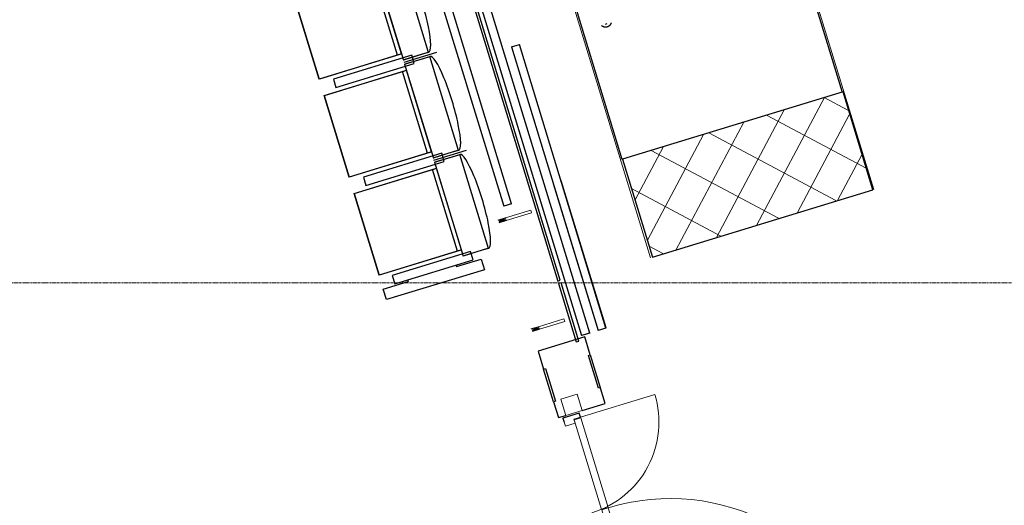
# Model space of a CAD drawing. Header units: millimetres. Extents: x 869791 to 957834, y 561000 to 598978.
# Tile 27 of 38: x 944026 to 949795, y 574197 to 577040. Entities that reach past the tile are written whole.
import ezdxf
from ezdxf.xclip import XClip

# ---------------------------------------------------------------- set-up
doc = ezdxf.new("R2010")
doc.units = ezdxf.units.MM
doc.header["$XCLIPFRAME"] = 2
doc.linetypes.add('_T2 Grid Line', pattern=[22.225, 12.7, -3.175, 3.175, -3.175])
doc.linetypes.add('_T2 Overhead', pattern=[6.6, 4, -1, 0.6, -1])
doc.layers.add('$AUDIT_BAD_LAYER1', color=7, linetype='Continuous')
for name, color, linetype, lineweight in [('0-1', 7, 'Continuous', 5), ('A2-1', 7, '_T2 Overhead', 5), ('A2-3', 7, 'Continuous', 9), ('A2-D', 7, 'Continuous', 5), ('A2-DOR-1', 7, '_T2 Overhead', 5), ('A200', 7, 'Continuous', 5), ('A222-1', 7, 'Continuous', 9), ('A222-3', 7, '_T2 Overhead', 5), ('A254', 7, 'Continuous', 5), ('A272-1', 7, '_T2 Overhead', 5), ('A281-1-1', 7, '_T2 Overhead', 5), ('A822-1', 7, '_T2 Grid Line', 5)]:
    doc.layers.add(name, color=color, linetype=linetype, lineweight=lineweight)
doc.layers.add('A2-5', color=7, linetype='Continuous', lineweight=5, true_color=0xc0c0c0)
doc.layers.add('A2-6', color=9, linetype='Continuous', lineweight=5, true_color=0x808080)

# ---------------------------------------------------------------- blocks, each defined once
blk = doc.blocks.new('System Panel - A245 - PA-G01 - Glasspanel 01 klart glass_ to lags 16mm-64046177-19447-aa-tof-20-3000')
at = {"layer": '$AUDIT_BAD_LAYER1'}
for p, q in [((178.4999999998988, -6.930349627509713e-11), (-178.5000000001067, -6.930349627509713e-11)), ((-178.5000000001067, -6.930349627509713e-11), (-178.5000000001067, -16.00000000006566)), ((-178.5000000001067, -16.00000000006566), (178.4999999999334, -16.00000000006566)), ((178.4999999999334, -16.00000000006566), (178.4999999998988, -6.930349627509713e-11))]:
    blk.add_line(p, q, dxfattribs=at)
blk = doc.blocks.new('A20 - Slagdør - Dobbel ulik - GV - A243 - DI_TTO - 500-V157-19447-aa-tof-20-3000')
at = {"layer": '$AUDIT_BAD_LAYER1'}
for p, q in [((-922.500000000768, -5.888090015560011e-12), (-922.500000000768, -100.0000000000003)), ((-897.5000000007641, -5.888090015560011e-12), (-922.500000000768, -5.888090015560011e-12)), ((897.5000000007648, -5.888090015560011e-12), (922.5000000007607, -5.888090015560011e-12)), ((922.5000000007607, -5.888090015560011e-12), (922.5000000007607, -100.0000000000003)), ((-922.500000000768, -100.0000000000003), (-897.5000000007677, -100.0000000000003)), ((922.5000000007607, -100.0000000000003), (897.6551974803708, -100.0000000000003))]:
    blk.add_line(p, q, dxfattribs=at)
at = {"layer": 'A2-D'}
for p, q in [((897.5000000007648, -5.888090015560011e-12), (897.5000000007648, 1240.00000000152)), ((-897.5000000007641, -5.888090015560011e-12), (-897.5000000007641, 454.9999999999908)), ((-897.5000000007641, -2.96803063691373e-13), (-922.5000000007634, -2.030375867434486e-13)), ((-922.5000000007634, -2.030375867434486e-13), (-922.5000000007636, -100.0000000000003)), ((-897.5000000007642, -40.00000000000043), (-897.5000000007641, -2.960964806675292e-13)), ((-872.5000000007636, -40.00000000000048), (-897.5000000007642, -40.00000000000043)), ((-343.5000000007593, -1.925073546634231e-12), (-892.5000000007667, -1.522781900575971e-13)), ((-892.5000000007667, -1.522781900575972e-13), (-892.5000000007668, -40.00000000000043)), ((-892.5000000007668, -40.00000000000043), (-343.5000000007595, -40.00000000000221)), ((-872.5000000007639, -100.0000000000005), (-872.5000000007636, -40.00000000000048)), ((-343.5000000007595, -40.00000000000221), (-343.5000000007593, -1.928857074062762e-12)), ((892.5000000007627, -5.921929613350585e-12), (-341.5000000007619, -1.937176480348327e-12)), ((-341.500000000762, -1.937176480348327e-12), (-341.5000000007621, -40.00000000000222)), ((-341.5000000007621, -40.00000000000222), (892.5000000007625, -40.0000000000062)), ((897.5000000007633, -40.00000000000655), (872.500000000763, -40.00000000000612)), ((872.500000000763, -40.00000000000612), (872.5000000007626, -100.0000000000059)), ((892.5000000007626, -40.0000000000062), (892.5000000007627, -5.921929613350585e-12)), ((922.5000000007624, -5.871170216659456e-12), (897.5000000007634, -6.065041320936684e-12)), ((897.5000000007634, -6.065041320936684e-12), (897.5000000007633, -40.00000000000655)), ((922.5000000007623, -100.0000000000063), (922.5000000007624, -5.871170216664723e-12)), ((-922.5000000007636, -100.0000000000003), (-872.5000000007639, -100.0000000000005)), ((872.5000000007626, -100.0000000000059), (922.5000000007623, -100.0000000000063))]:
    blk.add_line(p, q, dxfattribs=at)
for centre, radius, start, end in [((897.5000000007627, -5.888090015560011e-12), 1240.000000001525, 89.99999999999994, 179.9999999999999), ((-897.500000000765, -100.0000000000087), 555.0000000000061, 359.9999999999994, 90.00000000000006)]:
    blk.add_arc(centre, radius, start, end, dxfattribs=at)
blk = doc.blocks.new('System Panel - A245 - KL-T04 - Trepanel for dørmiljø_ Gate-V158-19447-aa-tof-20-3000')
at = {"layer": '$AUDIT_BAD_LAYER1'}
for p, q in [((-92.47815711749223, 160.9999999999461), (-203.9999999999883, 160.9999999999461)), ((-203.9999999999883, 160.9999999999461), (-204.0000000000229, -125.0000000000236)), ((203.999999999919, 160.9999999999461), (111.5236006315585, 160.9999999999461)), ((203.9999999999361, 19.99579470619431), (203.999999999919, 160.9999999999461)), ((203.9999999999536, -125.0000000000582), (203.9999999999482, -80.0042052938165)), ((-204.0000000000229, -125.0000000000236), (-93.25777644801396, -125.000000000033)), ((106.7422235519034, -125.00000000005), (203.9999999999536, -125.0000000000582))]:
    blk.add_line(p, q, dxfattribs=at)
blk = doc.blocks.new('B222 - HUP _Oppsveiset_ - B222 - HUP oppsveiset - 100 x 100 x 10 mm-41370734-19447-aa-tof-20-3000')
at = {"layer": 'A222-1'}
for p, q in [((49.99999999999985, 50.00000000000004), (-50.00000000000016, 50.00000000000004)), ((-50.00000000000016, 50.00000000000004), (-50.00000000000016, -49.99999999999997)), ((49.99999999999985, 50.00000000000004), (-50.00000000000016, 50.00000000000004)), ((-50.00000000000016, 50.00000000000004), (-50.00000000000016, -49.99999999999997)), ((49.99999999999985, -49.99999999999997), (49.99999999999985, 50.00000000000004)), ((49.99999999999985, -49.99999999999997), (49.99999999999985, 50.00000000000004)), ((-50.00000000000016, -49.99999999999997), (49.99999999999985, -49.99999999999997)), ((-50.00000000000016, -49.99999999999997), (49.99999999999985, -49.99999999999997))]:
    blk.add_line(p, q, dxfattribs=at)
blk = doc.blocks.new('System Panel - A245 - PA-G01 - Glasspanel 01 klart glass_ to lags 16mm-64046178-19447-aa-tof-20-3000')
at = {"layer": '$AUDIT_BAD_LAYER1'}
for p, q in [((972.9936837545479, 6.930349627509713e-11), (-972.9936837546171, 6.930349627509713e-11)), ((-972.9936837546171, 6.930349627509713e-11), (-972.9936837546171, -15.99999999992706)), ((972.9936837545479, -15.99999999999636), (972.9936837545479, 6.930349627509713e-11)), ((-972.9936837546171, -15.99999999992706), (972.9936837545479, -15.99999999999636))]:
    blk.add_line(p, q, dxfattribs=at)
blk = doc.blocks.new('B221 - Stålsverd - SV-04_Nivå_F - B221 - Stålsverd_SV-01-V167-19447-aa-tof-20-3000')
at = {"layer": 'A2-5'}
blk.add_hatch(color=256, dxfattribs=at).paths.add_polyline_path([(-7.999999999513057, 207.5413779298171), (-7.999999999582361, 164.9778675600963), (8.000000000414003, 174.1846434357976), (2.025485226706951, 207.5413779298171)])
at = {"layer": '$AUDIT_BAD_LAYER1'}
for p, q in [((-8, 164.9778675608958), (-8, 210.0242493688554)), ((8, 210.0242493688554), (8, 164.9778675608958))]:
    blk.add_line(p, q, dxfattribs=at)
at = {"layer": 'A2-3'}
for p, q in [((7.999999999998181, 164.9778675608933), (-7.999999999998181, 164.9778675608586)), ((-7.999999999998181, 164.9778675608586), (-7.999999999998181, 9.999999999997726)), ((8.000000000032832, 9.999999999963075), (7.999999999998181, 164.9778675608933)), ((-7.999999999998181, 9.999999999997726), (8.000000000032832, 9.999999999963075))]:
    blk.add_line(p, q, dxfattribs=at)
blk = doc.blocks.new('Railing - Railing-45416974-19447-aa-tof-20-3000')
at = {"layer": '$AUDIT_BAD_LAYER1'}
for p, q in [((614604.605656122, 578700.8611749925), (614652.4208555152, 578715.479885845)), ((614604.6056561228, 578700.8611749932), (615677.619032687, 575191.2255395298)), ((615725.4342320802, 575205.8442503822), (614652.4208555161, 578715.4798858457)), ((615725.4342320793, 575205.8442503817), (615677.6190326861, 575191.2255395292))]:
    blk.add_line(p, q, dxfattribs=at)
blk = doc.blocks.new('A247 - Fendring - A247 Fendring - FE-S01 - Avviser_ montert m_ brakett mot dekke_ 1 rør Ø_49 mm-70399051-19447-aa-tof-20-3000')
at = {"layer": '$AUDIT_BAD_LAYER1'}
for p, q in [((1196.517736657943, 24.20000000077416), (-5.544279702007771e-10, 24.20000000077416)), ((7.531268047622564e-12, -24.19999999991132), (7.531268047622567e-12, 24.20000000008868)), ((1196.517736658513, 24.20000000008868), (1196.517736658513, -24.19999999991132)), ((-5.544279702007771e-10, -24.19999999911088), (1196.517736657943, -24.19999999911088))]:
    blk.add_line(p, q, dxfattribs=at)
blk = doc.blocks.new('A633 - Rulletrapp KONE - A633 - Rulletrapp KONE - h_6000 2615_3734 __106_ 107_ 131_ 132_ 133_ 142_ 143_ 144_ 145_-V211-19447-aa-tof-20-3000')
at = {"layer": '$AUDIT_BAD_LAYER1'}
for p, q in [((-673.4999999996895, -11049.17782649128), (-673.4999999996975, -9859.177826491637)), ((673.5000000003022, -9859.177826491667), (673.5000000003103, -11049.17758860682)), ((-535.9999999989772, -10263.15295916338), (-525.9999999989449, -10263.15295916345))]:
    blk.add_line(p, q, dxfattribs=at)
at = {"layer": '$AUDIT_BAD_LAYER1', "flags": 128}
blk.add_lwpolyline([(-502.3008624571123, -10264.77809183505), (-502.9493083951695, -10265.92925916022), (-503.6432700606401, -10267.05357475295), (-504.3816372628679, -10268.14923994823), (-505.1632287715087, -10269.21450191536), (-505.9867942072, -10270.24765646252), (-506.8510160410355, -10271.2470507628), (-507.7545117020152, -10272.21108599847), (-508.6958357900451, -10273.13821991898), (-509.6734823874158, -10274.0269693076), (-510.6858874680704, -10274.87591235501), (-511.7314314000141, -10275.68369093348), (-512.8084415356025, -10276.44901276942), (-513.9151948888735, -10277.17065351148), (-515.0499208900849, -10277.84745868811), (-516.2108042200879, -10278.47834555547), (-517.3959877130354, -10279.06230482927), (-518.6035753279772, -10279.59840229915), (-519.8316351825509, -10280.08578032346), (-521.0782026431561, -10280.52365920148), (-522.3412834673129, -10280.9113384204), (-523.6188569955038, -10281.24819777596), (-524.9088793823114, -10281.53369836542), (-526.2092868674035, -10281.76738344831), (-527.5179990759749, -10281.94887917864), (-528.8329223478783, -10282.07789520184), (-530.1519530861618, -10282.15422511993), (-531.4729811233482, -10282.17774682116), (-532.793893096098, -10282.1484226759), (-534.112575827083, -10282.06629959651), (-535.4269197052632, -10281.93150896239), (-536.7348220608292, -10281.74426640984), (-538.034190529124, -10281.50487148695), (-539.3229463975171, -10281.2137071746), (-540.5990279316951, -10280.87123927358), (-541.8603936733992, -10280.47801565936), (-543.1050257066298, -10280.03466540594), (-544.3309328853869, -10279.54189777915), (-545.5361540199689, -10279.00050110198), (-546.7187610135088, -10278.41134149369), (-547.8768619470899, -10277.77536148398), (-549.0086041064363, -10277.09357850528), (-550.1121769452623, -10276.36708326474), (-551.1858149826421, -10275.59703799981), (-552.2278006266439, -10274.78467461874), (-553.2364669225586, -10273.93129272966), (-554.2102002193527, -10273.03825756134), (-555.147442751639, -10272.10699777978), (-556.0466951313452, -10271.13900320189), (-556.9065187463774, -10270.13582241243), (-557.7255380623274, -10269.09906028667), (-558.5024428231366, -10268.03037542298), (-559.2359901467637, -10266.93147748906), (-559.925006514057, -10265.80412448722), (-560.4999999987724, -10264.77809183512)], dxfattribs=at)
blk = doc.blocks.new('A255 - Gulv farefelt - A255 - gulv_Farefelt-50642313-19447-aa-tof-20-3000')
at = {"layer": 'A2-6'}
h = blk.add_hatch(dxfattribs=at)
h.set_pattern_fill('FP_16', color=256, style=0, pattern_type=2)
h.set_pattern_definition([(45, (0, 0), (-123.7436867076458, 123.7436867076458), []), (135, (0, 0), (-176.7766952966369, -176.7766952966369), [])])
h.paths.add_polyline_path([(-674.9999999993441, -299.9999999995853), (675.000000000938, -295.0117511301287), (669.947906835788, 299.9997621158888), (-674.9999999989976, 299.3726108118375), (-674.9999999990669, -298.9431951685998)])
at = {"layer": '$AUDIT_BAD_LAYER1'}
for p, q in [((675, 300), (-675, 300)), ((-675, 300), (-675, -300)), ((675, -300), (675, 300)), ((-675, -300), (675, -300))]:
    blk.add_line(p, q, dxfattribs=at)
at = {"layer": 'A200'}
for p, q in [((675.0000000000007, 299.9999999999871), (-674.9999999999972, 299.9999999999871)), ((-674.9999999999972, 299.9999999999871), (-674.9999999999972, -300.0000000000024)), ((675.0000000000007, -300.0000000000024), (675.0000000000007, 299.9999999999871)), ((-674.9999999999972, -300.0000000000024), (675.0000000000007, -300.0000000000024))]:
    blk.add_line(p, q, dxfattribs=at)
blk = doc.blocks.new('A278 - Stolrekker Gate-NY - A278 - Gate stolrekke - 4 stk-64336864-19447-aa-tof-20-3000')
at = {"layer": '$AUDIT_BAD_LAYER1'}
for p, q in [((-64.99999999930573, 173.2674336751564), (-64.99999999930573, 773.2674336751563)), ((-64.99999999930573, 773.2674336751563), (2.089662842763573e-09, 773.2674336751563)), ((2.089662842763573e-09, 773.2674336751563), (2.089662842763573e-09, 621.5348673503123)), ((84.99999999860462, 278.3947500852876), (84.99999999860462, 773.3947500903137)), ((84.99999999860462, 773.3947500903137), (584.9999999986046, 773.3947500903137)), ((584.9999999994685, 773.2674336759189), (84.99999999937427, 773.2674336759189)), ((84.99999999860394, 751.5243188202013), (84.99999999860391, 773.1913276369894)), ((84.99999999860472, 268.8224545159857), (84.99999999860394, 751.5243188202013)), ((584.9999999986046, 773.3947500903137), (584.9999999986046, 278.3947500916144)), ((584.9999999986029, 773.1913276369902), (584.9999999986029, 751.5243188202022)), ((584.9999999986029, 751.5243188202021), (584.9999999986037, 268.8224545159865)), ((684.9999999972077, 278.3947500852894), (684.9999999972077, 773.3947500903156)), ((684.9999999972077, 773.3947500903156), (1184.999999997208, 773.3947500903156)), ((1184.999999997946, 773.2674336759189), (684.9999999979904, 773.2674336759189)), ((684.999999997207, 751.5243188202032), (684.999999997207, 773.1913276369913)), ((684.9999999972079, 268.8224545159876), (684.999999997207, 751.5243188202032)), ((1184.999999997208, 773.3947500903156), (1184.999999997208, 278.3947500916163)), ((1184.999999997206, 773.1913276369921), (1184.999999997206, 751.5243188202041)), ((1184.999999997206, 751.524318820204), (1184.999999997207, 268.8224545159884)), ((1284.999999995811, 278.3947500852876), (1284.999999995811, 773.3947500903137)), ((1284.999999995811, 773.3947500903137), (1784.999999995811, 773.3947500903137)), ((1784.999999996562, 773.2674336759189), (1284.999999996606, 773.2674336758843)), ((1284.99999999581, 751.5243188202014), (1284.99999999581, 773.1913276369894)), ((1284.999999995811, 268.8224545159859), (1284.99999999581, 751.5243188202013)), ((1784.999999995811, 773.3947500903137), (1784.999999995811, 278.3947500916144)), ((1784.999999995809, 773.1913276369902), (1784.999999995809, 751.5243188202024)), ((1784.999999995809, 751.5243188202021), (1784.99999999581, 268.8224545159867)), ((1884.999999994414, 278.3947500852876), (1884.999999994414, 773.3947500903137)), ((1884.999999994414, 773.3947500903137), (2384.999999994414, 773.3947500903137)), ((2384.999999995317, 773.2674336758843), (1884.999999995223, 773.2674336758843)), ((1884.999999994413, 751.5243188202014), (1884.999999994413, 773.1913276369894)), ((1884.999999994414, 268.8224545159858), (1884.999999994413, 751.5243188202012)), ((2384.999999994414, 773.3947500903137), (2384.999999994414, 278.3947500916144)), ((2384.999999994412, 773.1913276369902), (2384.999999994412, 751.5243188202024)), ((2384.999999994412, 751.524318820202), (2384.999999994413, 268.8224545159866)), ((2469.999999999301, 773.2674336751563), (2469.999999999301, 621.534867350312)), ((2535.000000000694, 773.2674336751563), (2469.999999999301, 773.2674336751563)), ((2535.000000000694, 173.2674336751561), (2535.000000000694, 773.2674336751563)), ((10.00000000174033, 700.0000000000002), (10.00000000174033, 220.0000000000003)), ((59.99999999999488, 700.0000000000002), (10.00000000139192, 700.0000000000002)), ((60.0000000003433, 220.0000000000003), (60.0000000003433, 700.0000000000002)), ((659.9999999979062, 693.3947500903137), (609.9999999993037, 693.3947500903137)), ((609.9999999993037, 693.3947500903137), (609.9999999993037, 213.3947500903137)), ((659.9999999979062, 213.3947500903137), (659.9999999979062, 693.3947500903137)), ((1259.999999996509, 693.3947500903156), (1209.999999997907, 693.3947500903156)), ((1209.999999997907, 693.3947500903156), (1209.999999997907, 213.3947500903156)), ((1259.999999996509, 213.3947500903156), (1259.999999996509, 693.3947500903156)), ((1859.999999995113, 693.3947500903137), (1809.99999999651, 693.3947500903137)), ((1809.99999999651, 693.3947500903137), (1809.99999999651, 213.3947500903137)), ((1859.999999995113, 213.3947500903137), (1859.999999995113, 693.3947500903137)), ((2459.999999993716, 693.3947500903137), (2409.999999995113, 693.3947500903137)), ((2409.999999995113, 693.3947500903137), (2409.999999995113, 213.3947500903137)), ((2459.999999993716, 213.3947500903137), (2459.999999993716, 693.3947500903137)), ((10.00000000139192, 621.5348673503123), (2.089662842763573e-09, 621.5348673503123)), ((2459.999999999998, 621.534867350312), (2469.999999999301, 621.534867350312)), ((2.437533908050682e-09, 325.0000000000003), (2.437533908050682e-09, 173.2674336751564)), ((10.00000000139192, 325.0000000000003), (2.089121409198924e-09, 325.0000000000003)), ((84.99999999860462, 293.3947500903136), (584.9999999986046, 293.3947500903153)), ((684.9999999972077, 293.3947500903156), (1184.999999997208, 293.3947500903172)), ((1284.999999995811, 293.3947500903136), (1784.999999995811, 293.3947500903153)), ((1884.999999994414, 293.3947500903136), (2384.999999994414, 293.3947500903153)), ((2459.999999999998, 325.0000000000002), (2469.999999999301, 325.0000000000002)), ((2469.999999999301, 325.0000000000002), (2469.999999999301, 173.2674336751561)), ((47.49999999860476, 113.3947500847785), (47.49999999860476, 268.822454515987)), ((47.49999999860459, 258.7363306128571), (47.49999999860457, 268.5338299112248)), ((622.4999999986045, 268.5338299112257), (47.49999999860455, 268.5338299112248)), ((47.49999999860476, 153.4434925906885), (47.49999999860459, 258.7363306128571)), ((84.99999999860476, 268.8224545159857), (584.9999999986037, 268.8224545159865)), ((622.4999999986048, 268.5338299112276), (622.4999999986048, 113.3947500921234)), ((622.4999999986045, 268.5338299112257), (622.4999999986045, 258.736330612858)), ((622.4999999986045, 258.736330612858), (622.4999999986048, 153.4434925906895)), ((634.999999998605, 268.5338299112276), (634.999999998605, 68.3947500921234)), ((647.4999999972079, 113.3947500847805), (647.4999999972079, 268.822454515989)), ((647.4999999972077, 258.736330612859), (647.4999999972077, 268.5338299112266)), ((1222.499999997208, 268.5338299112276), (647.4999999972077, 268.5338299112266)), ((647.4999999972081, 153.4434925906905), (647.4999999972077, 258.736330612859)), ((684.9999999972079, 268.8224545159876), (1184.999999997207, 268.8224545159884)), ((1222.499999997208, 268.5338299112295), (1222.499999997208, 113.3947500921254)), ((1222.499999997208, 268.5338299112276), (1222.499999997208, 258.7363306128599)), ((1222.499999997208, 258.7363306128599), (1222.499999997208, 153.4434925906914)), ((1234.999999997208, 268.5338299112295), (1234.999999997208, 68.39475009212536)), ((1247.499999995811, 113.3947500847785), (1247.499999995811, 268.822454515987)), ((1247.499999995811, 258.7363306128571), (1247.499999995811, 268.5338299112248)), ((1822.499999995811, 268.5338299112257), (1247.499999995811, 268.5338299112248)), ((1247.499999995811, 153.4434925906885), (1247.499999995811, 258.7363306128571)), ((1284.999999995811, 268.8224545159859), (1784.99999999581, 268.8224545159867)), ((1822.499999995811, 268.5338299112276), (1822.499999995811, 113.3947500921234)), ((1822.499999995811, 268.5338299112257), (1822.499999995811, 258.736330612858)), ((1822.499999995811, 258.736330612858), (1822.499999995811, 153.4434925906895)), ((1834.999999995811, 268.5338299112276), (1834.999999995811, 68.3947500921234)), ((1847.499999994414, 113.3947500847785), (1847.499999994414, 268.822454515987)), ((1847.499999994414, 258.7363306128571), (1847.499999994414, 268.5338299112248)), ((2422.499999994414, 268.5338299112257), (1847.499999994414, 268.5338299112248)), ((1847.499999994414, 153.4434925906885), (1847.499999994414, 258.7363306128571)), ((1884.999999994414, 268.8224545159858), (2384.999999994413, 268.8224545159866)), ((2422.499999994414, 268.5338299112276), (2422.499999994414, 113.3947500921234)), ((2422.499999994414, 268.5338299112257), (2422.499999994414, 258.736330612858)), ((2422.499999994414, 258.736330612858), (2422.499999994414, 153.4434925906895)), ((2434.999999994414, 268.5338299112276), (2434.999999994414, 68.3947500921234)), ((2.437533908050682e-09, 173.2674336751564), (-64.99999999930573, 173.2674336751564)), ((10.00000000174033, 220.0000000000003), (60.0000000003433, 220.0000000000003)), ((609.9999999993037, 213.3947500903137), (659.9999999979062, 213.3947500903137)), ((1209.999999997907, 213.3947500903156), (1259.999999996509, 213.3947500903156)), ((1809.99999999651, 213.3947500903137), (1859.999999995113, 213.3947500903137)), ((2409.999999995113, 213.3947500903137), (2459.999999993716, 213.3947500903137)), ((2469.999999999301, 173.2674336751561), (2535.000000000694, 173.2674336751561)), ((47.49999999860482, 114.0406241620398), (47.49999999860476, 153.4434925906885)), ((622.4999999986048, 153.4434925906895), (622.4999999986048, 114.0406241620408)), ((647.4999999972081, 114.0406241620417), (647.4999999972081, 153.4434925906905)), ((1222.499999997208, 153.4434925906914), (1222.499999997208, 114.0406241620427)), ((1247.499999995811, 114.0406241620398), (1247.499999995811, 153.4434925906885)), ((1822.499999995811, 153.4434925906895), (1822.499999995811, 114.0406241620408)), ((1847.499999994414, 114.0406241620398), (1847.499999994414, 153.4434925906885)), ((2422.499999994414, 153.4434925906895), (2422.499999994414, 114.0406241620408)), ((47.49999999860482, 114.6316635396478), (47.49999999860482, 114.0375780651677)), ((47.49999999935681, 114.0375780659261), (622.4999999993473, 114.0375780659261)), ((622.4999999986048, 114.0375780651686), (622.4999999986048, 114.6316635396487)), ((647.4999999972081, 114.6316635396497), (647.4999999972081, 114.0375780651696)), ((647.499999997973, 114.0375780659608), (1222.499999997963, 114.0375780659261)), ((1222.499999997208, 114.0375780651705), (1222.499999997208, 114.6316635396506)), ((1247.499999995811, 114.6316635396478), (1247.499999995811, 114.0375780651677)), ((1247.499999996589, 114.0375780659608), (1822.49999999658, 114.0375780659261)), ((1822.499999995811, 114.0375780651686), (1822.499999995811, 114.6316635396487)), ((1847.499999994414, 114.6316635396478), (1847.499999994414, 114.0375780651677)), ((1847.499999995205, 114.0375780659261), (2422.499999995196, 114.0375780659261)), ((2422.499999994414, 114.0375780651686), (2422.499999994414, 114.6316635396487))]:
    blk.add_line(p, q, dxfattribs=at)
for centre, major_axis, ratio in [((334.9999999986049, 113.394750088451), (287.4999999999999, 0), 0.1683295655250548), ((934.9999999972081, 113.3947500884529), (287.4999999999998, 0), 0.1683295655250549), ((1534.999999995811, 113.394750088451), (287.5, 0), 0.1683295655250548), ((2134.999999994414, 113.394750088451), (287.5, 0), 0.1683295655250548)]:
    blk.add_ellipse(centre, major_axis=major_axis, ratio=ratio, start_param=3.141592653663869, end_param=6.283185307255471, dxfattribs=at)
blk = doc.blocks.new('A247 - Fendring - A247 Fendring - FE-S01 - Avviser_ montert m_ brakett mot dekke_ 1 rør Ø_49 mm-70399173-19447-aa-tof-20-3000')
at = {"layer": '$AUDIT_BAD_LAYER1'}
for p, q in [((1736.456185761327, 24.19999999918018), (5.544279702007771e-10, 24.19999999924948)), ((7.531268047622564e-12, -24.19999999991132), (7.531268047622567e-12, 24.20000000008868)), ((1736.456185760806, 24.20000000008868), (1736.456185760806, -24.19999999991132)), ((5.544279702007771e-10, -24.20000000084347), (1736.456185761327, -24.20000000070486))]:
    blk.add_line(p, q, dxfattribs=at)
blk = doc.blocks.new('A243 - Dørmiljø_SF-08- PN - A243  - Dørmiljø SF-08 - 770 x 200 mm-V367-19447-aa-tof-20-3000')
at = {"layer": '$AUDIT_BAD_LAYER1'}
for p, q in [((-100.0000000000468, 11.50000000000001), (100.0000000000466, 11.50000000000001)), ((-100.0000000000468, -0.4999999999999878), (-100.0000000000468, 11.50000000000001)), ((100.0000000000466, 11.50000000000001), (100.0000000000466, -0.4999999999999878)), ((100.0000000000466, -0.4999999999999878), (-100.0000000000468, -0.4999999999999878))]:
    blk.add_line(p, q, dxfattribs=at)
blk = doc.blocks.new('A243 - Dørmiljø_SF-08- PN - A243  - Dørmiljø SF-08 - 770 x 200 mm-61607154-19447-aa-tof-20-3000')
at = {"layer": '$AUDIT_BAD_LAYER1'}
for p, q in [((-99.99999999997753, -11.50000000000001), (-99.99999999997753, 0.4999999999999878)), ((-99.99999999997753, 0.4999999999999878), (99.99999999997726, 0.4999999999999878)), ((99.99999999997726, 0.4999999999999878), (99.99999999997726, -11.50000000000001)), ((99.99999999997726, -11.50000000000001), (-99.99999999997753, -11.50000000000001))]:
    blk.add_line(p, q, dxfattribs=at)
blk = doc.blocks.new('A247 - Fendring - A247 Fendring - FE-S01 - Avviser_ montert m_ brakett mot dekke_ 1 rør Ø_49 mm-V409-19447-aa-tof-20-3000')
at = {"layer": '$AUDIT_BAD_LAYER1'}
for p, q in [((899.7122686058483, 24.20000000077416), (-4.158209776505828e-10, 24.20000000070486)), ((7.595626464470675e-12, 23.37540499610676), (7.531268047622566e-12, 24.19999999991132)), ((899.7122686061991, 24.19999999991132), (899.7122686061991, 23.3754049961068)), ((-2.772139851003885e-10, -24.19999999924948), (899.7122686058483, -24.19999999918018))]:
    blk.add_line(p, q, dxfattribs=at)
blk = doc.blocks.new('gmtio-a-200-1-0001_rvt-1-19447-aa-tof-20-3000')
at = {"layer": 'A254'}
for p, q in [((616081.5875883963, 575646.7510624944), (614442.8441831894, 581006.839220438)), ((616081.8967627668, 575645.7404944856), (614443.15335756, 581005.8286524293)), ((616363.1705998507, 579401.2879211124), (617388.8562456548, 576046.4234513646)), ((616363.1707942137, 579401.2879805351), (617389.1654200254, 576045.4128833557))]:
    blk.add_line(p, q, dxfattribs=at)
at = {"layer": '$AUDIT_BAD_LAYER1'}
for name, p, rotation in [('System Panel - A245 - PA-G01 - Glasspanel 01 klart glass_ to lags 16mm-64046178-19447-aa-tof-20-3000', (615252.7740098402, 576440.5985465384), 106.999999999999), ('System Panel - A245 - PA-G01 - Glasspanel 01 klart glass_ to lags 16mm-64046177-19447-aa-tof-20-3000', (615594.1161284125, 575324.1187842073), 106.999999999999), ('System Panel - A245 - KL-T04 - Trepanel for dørmiljø_ Gate-V158-19447-aa-tof-20-3000', (615601.1507575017, 574941.9777656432), 287.0000000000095)]:
    blk.add_blockref(name, p, dxfattribs=dict(at, rotation=rotation))
at = {"layer": 'A2-1'}
for name, p, rotation in [('A633 - Rulletrapp KONE - A633 - Rulletrapp KONE - h_6000 2615_3734 __106_ 107_ 131_ 132_ 133_ 142_ 143_ 144_ 145_-V211-19447-aa-tof-20-3000', (613329.6410834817, 586985.7407139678), 17.00000000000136), ('A255 - Gulv farefelt - A255 - gulv_Farefelt-50642313-19447-aa-tof-20-3000', (616651.2164507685, 576133.5066439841), 17.00001007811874), ('B221 - Stålsverd - SV-04_Nivå_F - B221 - Stålsverd_SV-01-V167-19447-aa-tof-20-3000', (615390.9223346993, 575920.4055721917), 107.0000000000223), ('B221 - Stålsverd - SV-04_Nivå_F - B221 - Stålsverd_SV-01-V167-19447-aa-tof-20-3000', (615585.6828241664, 575283.372715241), 107.0000000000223)]:
    blk.add_blockref(name, p, dxfattribs=dict(at, rotation=rotation))
at = {"layer": 'A2-DOR-1'}
for name, p, rotation in [('A20 - Slagdør - Dobbel ulik - GV - A243 - DI_TTO - 500-V157-19447-aa-tof-20-3000', (615933.4311999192, 573855.1374104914), 287.0000000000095), ('A243 - Dørmiljø_SF-08- PN - A243  - Dørmiljø SF-08 - 770 x 200 mm-V367-19447-aa-tof-20-3000', (615757.3149972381, 574981.8564359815), 106.999999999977), ('A243 - Dørmiljø_SF-08- PN - A243  - Dørmiljø SF-08 - 770 x 200 mm-61607154-19447-aa-tof-20-3000', (615483.5838984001, 574898.9836821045), 106.999999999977)]:
    blk.add_blockref(name, p, dxfattribs=dict(at, rotation=rotation))
at = {"layer": 'A222-3', "rotation": 107.0000000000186}
blk.add_blockref('B222 - HUP _Oppsveiset_ - B222 - HUP oppsveiset - 100 x 100 x 10 mm-41370734-19447-aa-tof-20-3000', (615617.4828358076, 574785.9344525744), dxfattribs=at)
at = {"layer": 'A272-1', "rotation": 106.999999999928}
blk.add_blockref('A278 - Stolrekker Gate-NY - A278 - Gate stolrekke - 4 stk-64336864-19447-aa-tof-20-3000', (615254.8304389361, 575689.4092251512), dxfattribs=at)
at = {"layer": 'A281-1-1'}
blk.add_blockref('Railing - Railing-45416974-19447-aa-tof-20-3000', (0, 0), dxfattribs=at)
for name, p, rotation in [('A247 - Fendring - A247 Fendring - FE-S01 - Avviser_ montert m_ brakett mot dekke_ 1 rør Ø_49 mm-70399051-19447-aa-tof-20-3000', (614894.3095942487, 577100.0227339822), 287.000000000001), ('A247 - Fendring - A247 Fendring - FE-S01 - Avviser_ montert m_ brakett mot dekke_ 1 rør Ø_49 mm-70399173-19447-aa-tof-20-3000', (615797.157031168, 575227.7723166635), 107.0001505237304), ('A247 - Fendring - A247 Fendring - FE-S01 - Avviser_ montert m_ brakett mot dekke_ 1 rør Ø_49 mm-V409-19447-aa-tof-20-3000', (615534.3938772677, 576089.0634762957), 286.9999995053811)]:
    blk.add_blockref(name, p, dxfattribs=dict(at, rotation=rotation))

msp = doc.modelspace()

# ---------------------------------------------------------------- linework, layer by layer
at = {"layer": 'A822-1'}
msp.add_line((869791.2525993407, 575499.9999999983), (957833.8707355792, 575499.9999999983), dxfattribs=at)

# ---------------------------------------------------------------- block references
at = {"layer": '0-1'}
ref = msp.add_blockref('gmtio-a-200-1-0001_rvt-1-19447-aa-tof-20-3000', (331641.2525993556, 0), dxfattribs=at)
XClip(ref).set_block_clipping_path([(538149.9999999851, 560999.9999999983), (626192.6181362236, 596498.7507570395)])

doc.saveas('drawing.dxf')
